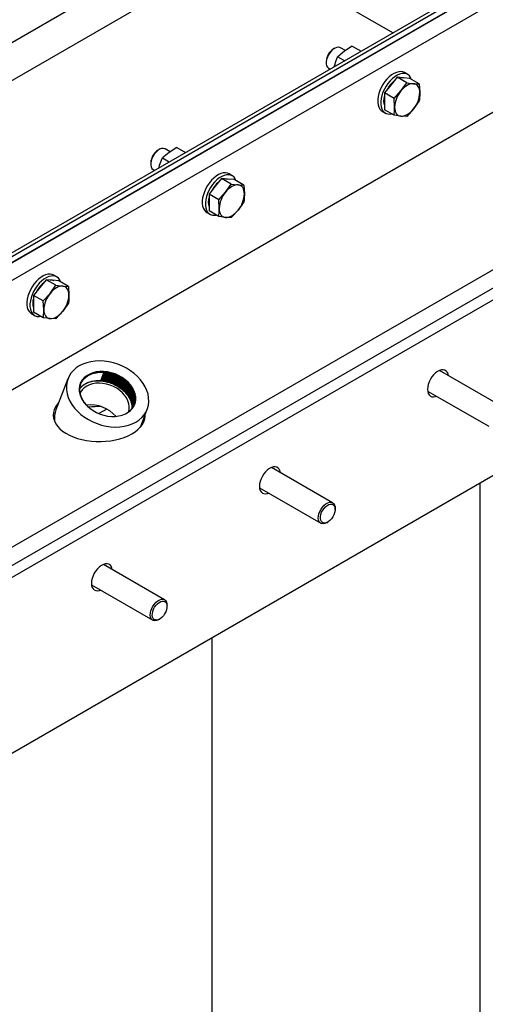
# Model space of a CAD drawing. Header units: millimetres. Extents: x 0 to 25230, y 0 to 17820.
# Tile 31 of 244: x 8691 to 9004, y 9153 to 9816. Entities that reach past the tile are written whole.
import ezdxf

# ---------------------------------------------------------------- set-up
doc = ezdxf.new("R2010")
doc.units = ezdxf.units.MM
doc.linetypes.add('SLD-Sólida', pattern=[0])
doc.layers.add('REFERÊNCIAS', color=9, linetype='SLD-Sólida')

msp = doc.modelspace()

# ---------------------------------------------------------------- linework, layer by layer
at = {"layer": 'REFERÊNCIAS', "linetype": 'SLD-Sólida', "lineweight": 25, "ltscale": 30}
for p, q in [((8268.78, 9560.05), (8830.18, 9884.14)), ((9067.81, 9873.13), (8205.14, 9375.12)), ((9078.42, 9867), (8215.75, 9368.99)), ((8268.78, 9534.36), (8841.49, 9864.98)), ((8941.99, 9806.96), (8841.49, 9864.98)), ((8997.11, 9838.79), (8268.78, 9418.33)), ((8268.78, 9415.96), (9000.61, 9838.44)), ((8268.78, 9411.85), (9004.17, 9836.39)), ((8902.7, 9796.58), (8901.99, 9796.18)), ((8909.37, 9794.64), (8904.87, 9790.9)), ((8910.03, 9795.06), (8906.7, 9796.98)), ((8914.58, 9797.98), (8909.37, 9794.64)), ((8914.58, 9797.98), (8920.5, 9794.56)), ((8215.75, 9295.5), (9078.42, 9793.51)), ((8904.87, 9790.9), (8909.51, 9788.22)), ((8897.04, 9787.6), (8897.04, 9786.79)), ((8898.7, 9783.12), (8899.7, 9782.55)), ((8902.49, 9784.16), (8902.64, 9784.79)), ((8944.77, 9777.08), (8940.53, 9771.8)), ((8951.27, 9773.33), (8944.77, 9777.08)), ((8949.01, 9776.7), (8944.77, 9777.08)), ((8953.26, 9776.32), (8949.01, 9776.7)), ((8951.92, 9778.96), (8949.8, 9780.18)), ((8959.75, 9772.57), (8953.26, 9776.32)), ((8940.53, 9771.8), (8936.29, 9766.52)), ((8947.38, 9767.85), (8951.27, 9773.33)), ((8951.27, 9773.33), (8955.86, 9772.75)), ((8955.86, 9772.75), (8959.75, 9772.57)), ((8959.75, 9772.57), (8960.1, 9766.71)), ((8942.78, 9762.77), (8936.29, 9766.52)), ((8936.29, 9766.52), (8936.29, 9760.87)), ((8942.78, 9762.77), (8947.38, 9767.85)), ((8943.13, 9756.91), (8942.78, 9762.77)), ((8936.29, 9760.87), (8936.29, 9755.21)), ((8942.78, 9751.46), (8936.29, 9755.21)), ((8955.86, 9755.78), (8951.27, 9750.7)), ((8959.75, 9761.26), (8955.86, 9755.78)), ((8934.8, 9754.2), (8936.92, 9752.98)), ((8947.38, 9750.88), (8942.78, 9751.46)), ((8951.27, 9750.7), (8947.38, 9750.88)), ((8784.61, 9728.41), (8783.91, 9728.01)), ((8791.94, 9726.89), (8788.61, 9728.81)), ((8796.49, 9729.81), (8791.28, 9726.47)), ((8796.49, 9729.81), (8802.42, 9726.39)), ((8791.28, 9726.47), (8786.78, 9722.73)), ((8786.78, 9722.73), (8791.43, 9720.05)), ((8778.96, 9719.43), (8778.96, 9718.62)), ((8780.61, 9714.95), (8781.61, 9714.38)), ((8784.4, 9715.99), (8784.55, 9716.62)), ((8826.68, 9708.91), (8822.44, 9703.63)), ((8833.18, 9705.16), (8826.68, 9708.91)), ((8830.93, 9708.53), (8826.68, 9708.91)), ((8835.17, 9708.15), (8830.93, 9708.53)), ((8833.83, 9710.79), (8831.71, 9712.01)), ((8822.44, 9703.63), (8818.2, 9698.35)), ((8829.29, 9699.68), (8833.18, 9705.16)), ((8833.18, 9705.16), (8837.77, 9704.58)), ((8841.67, 9704.4), (8835.17, 9708.15)), ((8837.77, 9704.58), (8841.67, 9704.4)), ((8841.67, 9704.4), (8842.02, 9698.54)), ((8381.92, 9285.3), (9096.09, 9697.59)), ((8824.69, 9694.6), (8818.2, 9698.35)), ((8818.2, 9698.35), (8818.2, 9692.7)), ((8824.69, 9694.6), (8829.29, 9699.68)), ((8818.2, 9692.7), (8818.2, 9687.04)), ((8825.05, 9688.74), (8824.69, 9694.6)), ((8841.67, 9693.09), (8837.77, 9687.61)), ((8381.92, 9273.05), (9096.09, 9685.34)), ((8816.71, 9686.03), (8818.83, 9684.81)), ((8824.69, 9683.29), (8818.2, 9687.04)), ((8829.29, 9682.71), (8824.69, 9683.29)), ((8833.18, 9682.53), (8829.29, 9682.71)), ((8837.77, 9687.61), (8833.18, 9682.53)), ((9103.17, 9681.26), (8388.99, 9268.97)), ((8715.75, 9642.62), (8713.62, 9643.84)), ((8704.36, 9635.46), (8700.11, 9630.18)), ((8708.6, 9640.74), (8704.36, 9635.46)), ((8715.09, 9636.99), (8708.6, 9640.74)), ((8712.84, 9640.36), (8708.6, 9640.74)), ((8711.2, 9631.51), (8715.09, 9636.99)), ((8717.08, 9639.98), (8712.84, 9640.36)), ((8715.09, 9636.99), (8719.69, 9636.41)), ((8723.58, 9636.23), (8717.08, 9639.98)), ((8719.69, 9636.41), (8723.58, 9636.23)), ((8723.58, 9636.23), (8723.93, 9630.37)), ((8706.61, 9626.43), (8700.11, 9630.18)), ((8700.11, 9630.18), (8700.11, 9624.53)), ((8706.61, 9626.43), (8711.2, 9631.51)), ((8700.11, 9624.53), (8700.11, 9618.87)), ((8706.96, 9620.57), (8706.61, 9626.43)), ((8723.58, 9624.92), (8719.69, 9619.44)), ((8698.63, 9617.86), (8700.75, 9616.64)), ((8706.61, 9615.12), (8700.11, 9618.87)), ((8719.69, 9619.44), (8715.09, 9614.36)), ((8711.2, 9614.54), (8706.61, 9615.12)), ((8715.09, 9614.36), (8711.2, 9614.54)), ((9014.53, 9555.86), (8973.35, 9579.64)), ((8723.2, 9574.06), (8715.15, 9553.16)), ((8965.35, 9565.78), (9006.53, 9542)), ((8736.21, 9555.83), (8736.12, 9555.83)), ((8736.18, 9555.77), (8736.19, 9555.78)), ((8736.19, 9555.78), (8736.21, 9555.83)), ((8749.36, 9553.63), (8744.08, 9550.58)), ((8767.09, 9555.61), (8767, 9555.21)), ((8767.14, 9555.71), (8767.01, 9555.15)), ((8767.16, 9555.66), (8767.06, 9555.24)), ((8767.16, 9555.55), (8767.13, 9555.41)), ((8767.22, 9555.64), (8767.17, 9555.44)), ((8771.96, 9541.52), (8776.57, 9553.49)), ((9032.45, 9522.04), (8459.7, 9191.39)), ((8901.4, 9490.55), (8860.21, 9514.32)), ((9000.63, 8647.06), (9000.63, 9503.67)), ((8852.21, 9500.47), (8893.4, 9476.69)), ((8903.05, 9486.07), (8903.05, 9486.89)), ((8897.4, 9477.09), (8898.11, 9477.5)), ((8788.26, 9425.24), (8747.08, 9449.01)), ((8739.08, 9435.15), (8780.26, 9411.38)), ((8789.92, 9420.76), (8789.92, 9421.57)), ((8784.26, 9411.78), (8784.97, 9412.18)), ((8820.32, 8542.96), (8820.32, 9399.58))]:
    msp.add_line(p, q, dxfattribs=at)
at = {"layer": 'REFERÊNCIAS', "linetype": 'SLD-Sólida', "lineweight": 25, "ltscale": 30, "flags": 128}
for points in [[(8906.7, 9796.98), (8906.36, 9797.14), (8905.35, 9797.35), (8904.21, 9797.22), (8903.01, 9796.75), (8901.79, 9795.97), (8900.61, 9794.91), (8899.53, 9793.63), (8898.59, 9792.17), (8897.85, 9790.62), (8897.34, 9789.04), (8897.08, 9787.51), (8897.08, 9786.1), (8897.34, 9784.87), (8897.85, 9783.89), (8898.59, 9783.19), (8898.7, 9783.12)], [(8949.8, 9780.18), (8948.73, 9780.65), (8947.37, 9780.88), (8945.88, 9780.79), (8944.32, 9780.38), (8942.7, 9779.67), (8941.08, 9778.66), (8939.49, 9777.38), (8937.96, 9775.86), (8936.53, 9774.15), (8935.24, 9772.26), (8934.12, 9770.26), (8933.18, 9768.19), (8932.46, 9766.09), (8931.97, 9764.02), (8931.72, 9762.03), (8931.72, 9760.15), (8931.97, 9758.44), (8932.46, 9756.94), (8933.18, 9755.67), (8934.12, 9754.68), (8934.8, 9754.2)], [(8954.5, 9775.6), (8953.93, 9776.89), (8953.1, 9778.02), (8952.06, 9778.87), (8950.85, 9779.42), (8949.49, 9779.65), (8948.01, 9779.57), (8946.44, 9779.16), (8944.83, 9778.44), (8943.2, 9777.43), (8941.61, 9776.16), (8940.08, 9774.64), (8938.65, 9772.92), (8937.36, 9771.04), (8936.24, 9769.04), (8935.3, 9766.96), (8934.58, 9764.87), (8934.09, 9762.8), (8933.84, 9760.8), (8933.84, 9758.93), (8934.09, 9757.22), (8934.58, 9755.71), (8935.3, 9754.45), (8936.24, 9753.45), (8937.36, 9752.75), (8938.65, 9752.36), (8940.08, 9752.29), (8941.12, 9752.42)], [(8947.32, 9776.85), (8948.66, 9776.9), (8949.87, 9776.62)], [(8955.86, 9772.75), (8954.87, 9772.74), (8953.81, 9772.55), (8952.73, 9772.17), (8951.62, 9771.61), (8950.51, 9770.89), (8949.42, 9770.01), (8948.37, 9768.99), (8947.38, 9767.85)], [(8960.1, 9766.71), (8960.03, 9767.95), (8959.81, 9769.08), (8959.46, 9770.09), (8958.97, 9770.95), (8958.35, 9771.66), (8957.62, 9772.2), (8956.78, 9772.57), (8955.86, 9772.75)], [(8935.93, 9761.07), (8936.06, 9762.85), (8936.29, 9764.06)], [(8936.29, 9758.48), (8936.06, 9759.44), (8935.93, 9761.07)], [(8943.13, 9756.91), (8943.21, 9755.68), (8943.42, 9754.55), (8943.78, 9753.54), (8944.27, 9752.67), (8944.89, 9751.96), (8945.62, 9751.42), (8946.45, 9751.06), (8947.38, 9750.88)], [(8947.38, 9750.88), (8948.37, 9750.89), (8949.42, 9751.08), (8950.51, 9751.46), (8951.62, 9752.01), (8952.73, 9752.74), (8953.81, 9753.62), (8954.87, 9754.63), (8955.86, 9755.78)], [(8788.61, 9728.81), (8788.28, 9728.97), (8787.26, 9729.18), (8786.13, 9729.05), (8784.92, 9728.58), (8783.7, 9727.8), (8782.52, 9726.74), (8781.44, 9725.46), (8780.51, 9724), (8779.77, 9722.45), (8779.25, 9720.87), (8778.99, 9719.34), (8778.99, 9717.93), (8779.25, 9716.7), (8779.77, 9715.72), (8780.51, 9715.02), (8780.61, 9714.95)], [(8831.71, 9712.01), (8830.64, 9712.48), (8829.28, 9712.71), (8827.8, 9712.62), (8826.23, 9712.21), (8824.62, 9711.5), (8823, 9710.49), (8821.4, 9709.21), (8819.87, 9707.69), (8818.45, 9705.98), (8817.16, 9704.09), (8816.03, 9702.09), (8815.09, 9700.02), (8814.37, 9697.92), (8813.88, 9695.85), (8813.64, 9693.86), (8813.64, 9691.98), (8813.88, 9690.27), (8814.37, 9688.76), (8815.09, 9687.5), (8816.03, 9686.51), (8816.71, 9686.03)], [(8836.41, 9707.43), (8835.84, 9708.72), (8835.01, 9709.85), (8833.98, 9710.7), (8832.76, 9711.25), (8831.4, 9711.48), (8829.92, 9711.39), (8828.35, 9710.99), (8826.74, 9710.27), (8825.12, 9709.26), (8823.52, 9707.99), (8821.99, 9706.47), (8820.57, 9704.75), (8819.28, 9702.87), (8818.15, 9700.87), (8817.22, 9698.79), (8816.5, 9696.7), (8816.01, 9694.63), (8815.76, 9692.63), (8815.76, 9690.76), (8816.01, 9689.05), (8816.5, 9687.54), (8817.22, 9686.28), (8818.15, 9685.28), (8819.28, 9684.58), (8820.57, 9684.19), (8821.99, 9684.12), (8823.03, 9684.25)], [(8829.24, 9708.68), (8830.58, 9708.73), (8831.79, 9708.45)], [(8837.77, 9704.58), (8836.78, 9704.57), (8835.73, 9704.37), (8834.64, 9704), (8833.53, 9703.44), (8832.42, 9702.72), (8831.34, 9701.84), (8830.28, 9700.82), (8829.29, 9699.68)], [(8842.02, 9698.54), (8841.94, 9699.78), (8841.73, 9700.91), (8841.37, 9701.92), (8840.88, 9702.78), (8840.26, 9703.49), (8839.53, 9704.03), (8838.7, 9704.4), (8837.77, 9704.58)], [(8817.85, 9692.9), (8817.98, 9694.68), (8818.2, 9695.89)], [(8818.2, 9690.31), (8817.98, 9691.27), (8817.85, 9692.9)], [(8825.05, 9688.74), (8825.12, 9687.51), (8825.34, 9686.37), (8825.69, 9685.37), (8826.18, 9684.5), (8826.8, 9683.79), (8827.53, 9683.25), (8828.37, 9682.89), (8829.29, 9682.71)], [(8829.29, 9682.71), (8830.28, 9682.72), (8831.34, 9682.91), (8832.42, 9683.29), (8833.53, 9683.84), (8834.64, 9684.57), (8835.73, 9685.45), (8836.78, 9686.46), (8837.77, 9687.61)], [(8713.62, 9643.84), (8712.56, 9644.31), (8711.19, 9644.54), (8709.71, 9644.45), (8708.14, 9644.04), (8706.53, 9643.33), (8704.91, 9642.32), (8703.31, 9641.04), (8701.79, 9639.52), (8700.36, 9637.8), (8699.07, 9635.92), (8697.94, 9633.92), (8697.01, 9631.85), (8696.29, 9629.75), (8695.8, 9627.68), (8695.55, 9625.69), (8695.55, 9623.81), (8695.8, 9622.1), (8696.29, 9620.59), (8697.01, 9619.33), (8697.94, 9618.34), (8698.63, 9617.86)], [(8718.32, 9639.26), (8717.75, 9640.55), (8716.92, 9641.68), (8715.89, 9642.53), (8714.68, 9643.08), (8713.31, 9643.31), (8711.83, 9643.22), (8710.27, 9642.82), (8708.65, 9642.1), (8707.03, 9641.09), (8705.44, 9639.82), (8703.91, 9638.3), (8702.48, 9636.58), (8701.19, 9634.7), (8700.06, 9632.7), (8699.13, 9630.62), (8698.41, 9628.53), (8697.92, 9626.46), (8697.67, 9624.46), (8697.67, 9622.59), (8697.92, 9620.88), (8698.41, 9619.37), (8699.13, 9618.11), (8700.06, 9617.11), (8701.19, 9616.41), (8702.48, 9616.02), (8703.91, 9615.95), (8704.94, 9616.08)], [(8711.15, 9640.51), (8712.49, 9640.56), (8713.7, 9640.28)], [(8719.69, 9636.41), (8718.69, 9636.4), (8717.64, 9636.2), (8716.55, 9635.83), (8715.44, 9635.27), (8714.34, 9634.55), (8713.25, 9633.67), (8712.2, 9632.65), (8711.2, 9631.51)], [(8723.93, 9630.37), (8723.86, 9631.61), (8723.64, 9632.74), (8723.28, 9633.75), (8722.79, 9634.61), (8722.18, 9635.32), (8721.44, 9635.86), (8720.61, 9636.23), (8719.69, 9636.41)], [(8699.76, 9624.73), (8699.89, 9626.51), (8700.11, 9627.72)], [(8700.11, 9622.14), (8699.89, 9623.1), (8699.76, 9624.73)], [(8706.96, 9620.57), (8707.03, 9619.34), (8707.25, 9618.2), (8707.61, 9617.2), (8708.1, 9616.33), (8708.71, 9615.62), (8709.44, 9615.08), (8710.28, 9614.72), (8711.2, 9614.54)], [(8711.2, 9614.54), (8712.2, 9614.55), (8713.25, 9614.74), (8714.34, 9615.12), (8715.44, 9615.67), (8716.55, 9616.4), (8717.64, 9617.28), (8718.69, 9618.29), (8719.69, 9619.44)], [(8770.11, 9575.45), (8767.86, 9577.5), (8765.37, 9579.38), (8762.7, 9581.06), (8759.86, 9582.52), (8756.9, 9583.75), (8753.85, 9584.72), (8750.75, 9585.44), (8747.64, 9585.88), (8744.56, 9586.04), (8741.54, 9585.92), (8738.63, 9585.53), (8735.86, 9584.86), (8733.27, 9583.92), (8730.88, 9582.73), (8728.74, 9581.31), (8726.86, 9579.66), (8725.27, 9577.81), (8723.99, 9575.79), (8723.04, 9573.62), (8722.42, 9571.32), (8722.15, 9568.93), (8722.23, 9566.47), (8722.65, 9563.98), (8723.42, 9561.48), (8724.52, 9559.02), (8725.94, 9556.61), (8727.66, 9554.3), (8729.66, 9552.1), (8731.92, 9550.05), (8734.4, 9548.18), (8737.08, 9546.5), (8739.91, 9545.03), (8742.87, 9543.81), (8745.92, 9542.83), (8749.02, 9542.12), (8752.14, 9541.68), (8755.22, 9541.51), (8758.23, 9541.63), (8761.15, 9542.03), (8763.91, 9542.7), (8766.51, 9543.63), (8768.89, 9544.82), (8771.04, 9546.25), (8772.91, 9547.89), (8774.5, 9549.74), (8775.78, 9551.76), (8776.74, 9553.94), (8777.35, 9556.23), (8777.62, 9558.63), (8777.55, 9561.08), (8777.12, 9563.58), (8776.35, 9566.07), (8775.25, 9568.53), (8773.83, 9570.94), (8772.11, 9573.26), (8770.11, 9575.45)], [(8736.12, 9555.83), (8738.01, 9554.14), (8740.12, 9552.64), (8742.41, 9551.34), (8744.84, 9550.28), (8747.37, 9549.46), (8749.95, 9548.92), (8752.52, 9548.65), (8755.04, 9548.66), (8757.47, 9548.95), (8759.76, 9549.52), (8761.86, 9550.36), (8763.74, 9551.44), (8765.36, 9552.75), (8766.69, 9554.28), (8767.71, 9555.97), (8768.4, 9557.81), (8768.74, 9559.77), (8768.74, 9561.8), (8768.38, 9563.86), (8767.67, 9565.93), (8766.64, 9567.95), (8765.29, 9569.89), (8763.66, 9571.73), (8761.77, 9573.41), (8759.66, 9574.91), (8757.36, 9576.21), (8754.93, 9577.28), (8752.4, 9578.09), (8749.83, 9578.64), (8747.26, 9578.91), (8744.73, 9578.9), (8742.31, 9578.6), (8740.02, 9578.03), (8737.92, 9577.2), (8736.04, 9576.11), (8734.42, 9574.8), (8733.08, 9573.28), (8732.06, 9571.58), (8731.37, 9569.74), (8731.03, 9567.79), (8731.04, 9565.76), (8731.4, 9563.69), (8732.1, 9561.63), (8733.14, 9559.6), (8734.48, 9557.66), (8736.12, 9555.83)], [(8731.21, 9568.43), (8732.16, 9571.33), (8733.91, 9573.87), (8736.48, 9575.98), (8739.69, 9577.49), (8743.32, 9578.31), (8747.2, 9578.44), (8751.32, 9577.86), (8755.45, 9576.54), (8759.29, 9574.55), (8762.56, 9572.09), (8765.18, 9569.27), (8767.13, 9566.07), (8768.25, 9562.68), (8768.42, 9559.35), (8767.7, 9556.33), (8767.7, 9556.33)], [(8979.35, 9576.17), (8979.14, 9577.19), (8978.64, 9578.35), (8977.91, 9579.23), (8976.98, 9579.82), (8975.89, 9580.09), (8974.66, 9580.03), (8973.36, 9579.64), (8972.01, 9578.94), (8970.68, 9577.95), (8969.41, 9576.71), (8968.25, 9575.26), (8967.23, 9573.66), (8966.4, 9571.96), (8965.79, 9570.22), (8965.41, 9568.51), (8965.28, 9566.89)], [(8759.84, 9564.64), (8758.06, 9566.22), (8756.07, 9567.62), (8753.89, 9568.82), (8751.59, 9569.78), (8749.21, 9570.49), (8746.78, 9570.94), (8744.38, 9571.12), (8742.03, 9571.02), (8739.8, 9570.64), (8737.72, 9570), (8735.84, 9569.1), (8734.2, 9567.97), (8732.83, 9566.62), (8731.75, 9565.08), (8731.35, 9564.3)], [(8763.93, 9551.58), (8763.94, 9551.6), (8764.36, 9553.41), (8764.44, 9555.3), (8764.17, 9557.24), (8763.56, 9559.18), (8762.62, 9561.09), (8761.37, 9562.92), (8759.84, 9564.64)], [(8762.61, 9563.95), (8762.14, 9564.5), (8760.92, 9565.77)], [(8965.28, 9566.89), (8965.41, 9565.42), (8965.79, 9564.15), (8966.4, 9563.13), (8967.23, 9562.39), (8968.25, 9561.96), (8969.41, 9561.85), (8970.68, 9562.08), (8971.35, 9562.32)], [(8717.07, 9558.16), (8715.91, 9556.79), (8714.75, 9555.01), (8713.92, 9553.16), (8713.44, 9551.28), (8713.31, 9549.37), (8713.53, 9547.47), (8714.1, 9545.6), (8715.01, 9543.77), (8716.25, 9542), (8717.81, 9540.32), (8719.67, 9538.75), (8721.81, 9537.3), (8724.21, 9535.99), (8726.83, 9534.83), (8729.65, 9533.84), (8732.64, 9533.03), (8735.76, 9532.41), (8738.97, 9531.98), (8742.25, 9531.76), (8745.55, 9531.73), (8748.83, 9531.91), (8752.07, 9532.28), (8755.21, 9532.86), (8758.24, 9533.62), (8761.1, 9534.57), (8763.77, 9535.68), (8766.23, 9536.96)], [(8766.23, 9536.96), (8768.43, 9538.37), (8770.37, 9539.92), (8772, 9541.57), (8773.33, 9543.32), (8774.32, 9545.13), (8774.98, 9547), (8775.28, 9548.9), (8775.29, 9550.17)], [(8773.44, 9543.49), (8773.03, 9544.1), (8772.98, 9544.17)], [(8866.21, 9510.86), (8866, 9511.88), (8865.5, 9513.03), (8864.77, 9513.92), (8863.84, 9514.51), (8862.75, 9514.78), (8861.53, 9514.72), (8860.22, 9514.33), (8858.88, 9513.63), (8857.55, 9512.64), (8856.28, 9511.4), (8855.11, 9509.95), (8854.1, 9508.34), (8853.27, 9506.64), (8852.65, 9504.91), (8852.27, 9503.2), (8852.14, 9501.58)], [(8852.14, 9501.58), (8852.27, 9500.11), (8852.65, 9498.84), (8853.27, 9497.82), (8854.1, 9497.07), (8855.11, 9496.64), (8856.28, 9496.54), (8857.55, 9496.77), (8858.21, 9497)], [(8895.63, 9486.73), (8896.65, 9487.83), (8897.73, 9488.7), (8898.84, 9489.29), (8899.91, 9489.58), (8900.89, 9489.54), (8901.73, 9489.19), (8902.39, 9488.54), (8902.83, 9487.63), (8903.04, 9486.49), (8903, 9485.19), (8902.71, 9483.78), (8902.19, 9482.35), (8901.47, 9480.97), (8900.58, 9479.69), (8899.56, 9478.59), (8898.47, 9477.73), (8897.37, 9477.13), (8896.3, 9476.85), (8895.32, 9476.88), (8894.48, 9477.23), (8893.82, 9477.88), (8893.37, 9478.8), (8893.17, 9479.94), (8893.21, 9481.24), (8893.5, 9482.64), (8894.01, 9484.07), (8894.74, 9485.46), (8895.63, 9486.73)], [(8894.57, 9487.64), (8895.69, 9488.86), (8896.89, 9489.83), (8898.11, 9490.51), (8899.3, 9490.87), (8900.4, 9490.89), (8901.36, 9490.57), (8902.14, 9489.92), (8902.69, 9488.98), (8903, 9487.79), (8903.05, 9486.89)], [(8897.4, 9477.09), (8897.3, 9477.03), (8896.08, 9476.51), (8894.93, 9476.32), (8893.89, 9476.47), (8893.02, 9476.96), (8892.35, 9477.75), (8891.92, 9478.83), (8891.74, 9480.12), (8891.83, 9481.58), (8892.18, 9483.14), (8892.77, 9484.71), (8893.58, 9486.24), (8894.57, 9487.64)], [(8753.08, 9445.55), (8752.86, 9446.57), (8752.36, 9447.72), (8751.63, 9448.61), (8750.71, 9449.2), (8749.61, 9449.46), (8748.39, 9449.4), (8747.08, 9449.01), (8745.74, 9448.31), (8744.41, 9447.32), (8743.14, 9446.08), (8741.97, 9444.63), (8740.96, 9443.03), (8740.13, 9441.33), (8739.51, 9439.6), (8739.13, 9437.89), (8739.01, 9436.27)], [(8739.01, 9436.27), (8739.13, 9434.8), (8739.51, 9433.53), (8740.13, 9432.5), (8740.96, 9431.76), (8741.97, 9431.33), (8743.14, 9431.23), (8744.41, 9431.45), (8745.08, 9431.69)], [(8782.49, 9421.42), (8783.51, 9422.52), (8784.6, 9423.39), (8785.71, 9423.98), (8786.78, 9424.26), (8787.76, 9424.23), (8788.6, 9423.88), (8789.25, 9423.23), (8789.7, 9422.31), (8789.9, 9421.18), (8789.86, 9419.87), (8789.58, 9418.47), (8789.06, 9417.04), (8788.33, 9415.65), (8787.44, 9414.38), (8786.43, 9413.28), (8785.34, 9412.41), (8784.23, 9411.82), (8783.16, 9411.54), (8782.18, 9411.57), (8781.34, 9411.92), (8780.68, 9412.57), (8780.24, 9413.48), (8780.03, 9414.62), (8780.07, 9415.93), (8780.36, 9417.33), (8780.88, 9418.76), (8781.6, 9420.15), (8782.49, 9421.42)], [(8781.43, 9422.33), (8782.55, 9423.55), (8783.75, 9424.52), (8784.97, 9425.2), (8786.16, 9425.56), (8787.26, 9425.58), (8788.22, 9425.26), (8789, 9424.61), (8789.55, 9423.67), (8789.86, 9422.48), (8789.92, 9421.57)], [(8784.26, 9411.78), (8784.16, 9411.72), (8782.94, 9411.2), (8781.79, 9411.01), (8780.76, 9411.16), (8779.88, 9411.64), (8779.22, 9412.44), (8778.78, 9413.51), (8778.61, 9414.81), (8778.7, 9416.27), (8779.04, 9417.82), (8779.64, 9419.4), (8780.44, 9420.93), (8781.43, 9422.33)]]:
    msp.add_lwpolyline(points, dxfattribs=at)
at = {"layer": 'REFERÊNCIAS', "linetype": 'SLD-Sólida', "lineweight": 25, "ltscale": 900}
for centre, radius, start, end in [((8907.72, 9787.16), 10.68, 122.40042, 177.60496), ((8954.9, 9760.02), 18.98, 129.37882, 153.03204), ((8961.53, 9756.07), 18.42, 140.22793, 177.36071), ((8941.7, 9767.56), 18.42, 320.22793, 357.36071), ((8789.63, 9718.99), 10.68, 122.40042, 177.60496), ((8836.81, 9691.85), 18.98, 129.37882, 153.03204), ((8843.45, 9687.9), 18.42, 140.22793, 177.36071), ((8823.62, 9699.39), 18.42, 320.22793, 357.36071), ((8718.73, 9623.68), 18.98, 129.37882, 153.03204), ((8725.36, 9619.73), 18.42, 140.22793, 177.36071), ((8705.53, 9631.22), 18.42, 320.22793, 357.36071), ((8745.61, 9549.77), 22.14, 46.25322, 46.36413), ((8738.49, 9534.19), 22.29, 40.69475, 96.84912), ((8730.61, 9547.32), 16.53, 159.30894, 186.8016), ((8744.3, 9502.26), 53, 88.46733, 97.67569)]:
    msp.add_arc(centre, radius, start, end, dxfattribs=at)
at = {"layer": 'REFERÊNCIAS', "linetype": 'SLD-Sólida', "lineweight": 25, "ltscale": 30}
for points, knots in [([(8902.64, 9784.79), (8903.15, 9786.35), (8903.82, 9788.43), (8904.66, 9790.4), (8904.87, 9790.9)], [0, 0, 0, 0, 0.748327, 1, 1, 1, 1]), ([(8960.1, 9766.71), (8960.07, 9765.32), (8960.01, 9763.45), (8959.8, 9761.7), (8959.75, 9761.26)], [0, 0, 0, 0, 0.748327, 1, 1, 1, 1]), ([(8942.78, 9751.46), (8942.83, 9751.9), (8943.04, 9753.66), (8943.09, 9755.52), (8943.13, 9756.91)], [0, 0, 0, 0, 0.2516731, 1, 1, 1, 1]), ([(8784.55, 9716.62), (8785.06, 9718.18), (8785.74, 9720.26), (8786.57, 9722.23), (8786.78, 9722.73)], [0, 0, 0, 0, 0.748327, 1, 1, 1, 1]), ([(8842.02, 9698.54), (8841.98, 9697.15), (8841.93, 9695.28), (8841.72, 9693.53), (8841.67, 9693.09)], [0, 0, 0, 0, 0.748327, 1, 1, 1, 1]), ([(8824.69, 9683.29), (8824.75, 9683.73), (8824.96, 9685.49), (8825.01, 9687.35), (8825.05, 9688.74)], [0, 0, 0, 0, 0.2516731, 1, 1, 1, 1]), ([(8723.93, 9630.37), (8723.89, 9628.98), (8723.84, 9627.11), (8723.63, 9625.36), (8723.58, 9624.92)], [0, 0, 0, 0, 0.748327, 1, 1, 1, 1]), ([(8706.61, 9615.12), (8706.66, 9615.56), (8706.87, 9617.32), (8706.92, 9619.18), (8706.96, 9620.57)], [0, 0, 0, 0, 0.2516731, 1, 1, 1, 1]), ([(8736.12, 9555.83), (8735.25, 9556.79), (8733.48, 9558.75), (8731.77, 9562.06), (8730.9, 9565.46), (8730.99, 9568.74), (8731.97, 9571.72), (8733.77, 9574.32), (8736.35, 9576.46), (8739.6, 9577.99), (8743.3, 9578.82), (8747.3, 9578.95), (8751.48, 9578.36), (8755.65, 9577.03), (8759.52, 9575.03), (8762.86, 9572.51), (8765.56, 9569.59), (8767.55, 9566.36), (8768.66, 9562.94), (8768.89, 9559.61), (8768.28, 9557.61), (8767.99, 9556.65)], [0, 0, 0, 0, 0.05176, 0.105299, 0.159342, 0.212542, 0.263856, 0.315232, 0.36805, 0.421068, 0.47302, 0.524313, 0.577118, 0.631164, 0.685111, 0.737636, 0.78902, 0.842277, 0.896431, 0.950125, 1, 1, 1, 1]), ([(8736.21, 9555.83), (8735.35, 9556.79), (8733.6, 9558.73), (8731.9, 9562.01), (8731.04, 9565.38), (8731.13, 9568.63), (8732.1, 9571.59), (8733.89, 9574.17), (8736.45, 9576.28), (8739.67, 9577.8), (8743.33, 9578.63), (8747.3, 9578.76), (8751.44, 9578.17), (8755.58, 9576.85), (8759.41, 9574.87), (8762.72, 9572.37), (8765.4, 9569.48), (8767.37, 9566.27), (8768.48, 9562.88), (8768.66, 9559.55), (8767.9, 9556.49), (8766.58, 9554.01), (8765.2, 9552.82), (8764.65, 9552.34)], [0, 0, 0, 0, 0.047538, 0.09671, 0.146344, 0.195204, 0.242333, 0.289518, 0.338027, 0.38672, 0.434434, 0.481543, 0.53004, 0.579677, 0.629224, 0.677465, 0.724657, 0.77357, 0.823306, 0.87262, 0.920329, 0.967909, 1, 1, 1, 1]), ([(8731.72, 9570.51), (8731.81, 9570.83), (8732.19, 9572.14), (8733.73, 9574.11), (8736.27, 9576.26), (8739.53, 9577.79), (8743.22, 9578.62), (8747.22, 9578.75), (8751.4, 9578.16), (8755.57, 9576.83), (8759.45, 9574.83), (8762.78, 9572.31), (8765.49, 9569.4), (8767.47, 9566.16), (8768.58, 9562.74), (8768.81, 9559.41), (8768.21, 9557.41), (8767.92, 9556.45)], [0, 0, 0, 0, 0.0220104, 0.0902652, 0.1604346, 0.2308713, 0.2998904, 0.3680357, 0.4381883, 0.5099898, 0.5816609, 0.6514418, 0.7197068, 0.7904607, 0.8624049, 0.9337395, 1, 1, 1, 1]), ([(8731.91, 9570.53), (8732, 9570.85), (8732.38, 9572.15), (8733.9, 9574.11), (8736.42, 9576.24), (8739.65, 9577.75), (8743.31, 9578.58), (8747.28, 9578.71), (8751.42, 9578.12), (8755.56, 9576.8), (8759.39, 9574.82), (8762.7, 9572.32), (8765.38, 9569.43), (8767.35, 9566.22), (8768.45, 9562.83), (8768.67, 9559.49), (8768.06, 9557.47), (8767.76, 9556.48)], [0, 0, 0, 0, 0.022063, 0.0901225, 0.1600912, 0.2303264, 0.299148, 0.3670985, 0.4370504, 0.5086465, 0.5801126, 0.6496938, 0.7177636, 0.7883151, 0.8600535, 0.931184, 1, 1, 1, 1]), ([(8746.13, 9575.65), (8747.5, 9575.51), (8750.28, 9575.21), (8754.43, 9573.85), (8758.26, 9571.88), (8761.57, 9569.38), (8764.25, 9566.49), (8766.23, 9563.28), (8767.27, 9559.91), (8767.59, 9557.49), (8767.3, 9556.34), (8767.27, 9556.22)], [0, 0, 0, 0, 0.12233, 0.247535, 0.372513, 0.494194, 0.613233, 0.736611, 0.862065, 0.986456, 1, 1, 1, 1]), ([(8746.21, 9575.85), (8747.58, 9575.7), (8750.36, 9575.41), (8754.5, 9574.05), (8758.34, 9572.08), (8761.65, 9569.58), (8764.32, 9566.69), (8766.3, 9563.48), (8767.35, 9560.11), (8767.66, 9557.64), (8767.35, 9556.44), (8767.31, 9556.28)], [0, 0, 0, 0, 0.121651, 0.246161, 0.370445, 0.491451, 0.609829, 0.732522, 0.85728, 0.980981, 1, 1, 1, 1]), ([(8746.28, 9576.05), (8747.66, 9575.9), (8750.44, 9575.61), (8754.58, 9574.25), (8758.41, 9572.28), (8761.72, 9569.78), (8764.4, 9566.89), (8766.38, 9563.68), (8767.43, 9560.3), (8767.73, 9557.78), (8767.4, 9556.53), (8767.35, 9556.32)], [0, 0, 0, 0, 0.12089, 0.24462, 0.368127, 0.488375, 0.606012, 0.727938, 0.851915, 0.974841, 1, 1, 1, 1]), ([(8746.36, 9576.25), (8747.73, 9576.1), (8750.51, 9575.81), (8754.66, 9574.45), (8758.49, 9572.48), (8761.8, 9569.98), (8764.48, 9567.09), (8766.46, 9563.88), (8767.51, 9560.5), (8767.8, 9557.92), (8767.46, 9556.62), (8767.38, 9556.35)], [0, 0, 0, 0, 0.120079, 0.242981, 0.36566, 0.485102, 0.601951, 0.723059, 0.846205, 0.968308, 1, 1, 1, 1]), ([(8746.44, 9576.45), (8747.81, 9576.3), (8750.59, 9576.01), (8754.73, 9574.65), (8758.57, 9572.68), (8761.88, 9570.18), (8764.55, 9567.29), (8766.53, 9564.07), (8767.58, 9560.7), (8767.89, 9558.21), (8767.57, 9556.99), (8767.52, 9556.81)], [0, 0, 0, 0, 0.12133, 0.245511, 0.369467, 0.490154, 0.608219, 0.730588, 0.855016, 0.97839, 1, 1, 1, 1]), ([(8746.51, 9576.65), (8747.89, 9576.5), (8750.67, 9576.21), (8754.81, 9574.85), (8758.65, 9572.88), (8761.95, 9570.38), (8764.63, 9567.49), (8766.61, 9564.27), (8767.66, 9560.9), (8767.96, 9558.38), (8767.63, 9557.12), (8767.58, 9556.91)], [0, 0, 0, 0, 0.120839, 0.244518, 0.367972, 0.488171, 0.605758, 0.727633, 0.851558, 0.974432, 1, 1, 1, 1]), ([(8746.59, 9576.85), (8747.96, 9576.7), (8750.75, 9576.41), (8754.89, 9575.04), (8758.72, 9573.07), (8762.03, 9570.58), (8764.71, 9567.69), (8766.69, 9564.47), (8767.74, 9561.1), (8768.04, 9558.54), (8767.7, 9557.25), (8767.63, 9557)], [0, 0, 0, 0, 0.120352, 0.243533, 0.36649, 0.486204, 0.603318, 0.724701, 0.848127, 0.970507, 1, 1, 1, 1]), ([(8746.67, 9577.05), (8748.04, 9576.9), (8750.82, 9576.61), (8754.96, 9575.24), (8758.8, 9573.27), (8762.11, 9570.78), (8764.79, 9567.89), (8766.76, 9564.67), (8767.84, 9561.3), (8768.1, 9558.46), (8767.66, 9556.91), (8767.51, 9556.4)], [0, 0, 0, 0, 0.11669, 0.236123, 0.355339, 0.471411, 0.584961, 0.702652, 0.822322, 0.940978, 1, 1, 1, 1]), ([(8746.74, 9577.24), (8748.12, 9577.1), (8750.9, 9576.81), (8755.04, 9575.44), (8758.88, 9573.47), (8762.18, 9570.98), (8764.86, 9568.09), (8766.83, 9564.87), (8767.92, 9561.49), (8768.17, 9558.59), (8767.71, 9556.98), (8767.55, 9556.41)], [0, 0, 0, 0, 0.115834, 0.23439, 0.352731, 0.46795, 0.580667, 0.697493, 0.816285, 0.93407, 1, 1, 1, 1]), ([(8746.82, 9577.44), (8748.19, 9577.3), (8750.98, 9577.01), (8755.12, 9575.64), (8758.95, 9573.67), (8762.26, 9571.18), (8764.94, 9568.28), (8766.91, 9565.07), (8768, 9561.69), (8768.25, 9558.72), (8767.76, 9557.05), (8767.58, 9556.41)], [0, 0, 0, 0, 0.114978, 0.232658, 0.350125, 0.464493, 0.576377, 0.69234, 0.810255, 0.92717, 1, 1, 1, 1]), ([(8746.9, 9577.64), (8748.27, 9577.5), (8751.05, 9577.21), (8755.19, 9575.84), (8759.03, 9573.87), (8762.34, 9571.38), (8765.02, 9568.48), (8766.99, 9565.27), (8768.08, 9561.89), (8768.32, 9558.85), (8767.81, 9557.11), (8767.6, 9556.41)], [0, 0, 0, 0, 0.114124, 0.23093, 0.347525, 0.461044, 0.572097, 0.6872, 0.804238, 0.920285, 1, 1, 1, 1]), ([(8746.97, 9577.84), (8748.35, 9577.7), (8751.13, 9577.4), (8755.27, 9576.04), (8759.11, 9574.07), (8762.41, 9571.58), (8765.09, 9568.68), (8767.06, 9565.47), (8768.15, 9562.09), (8768.39, 9558.98), (8767.86, 9557.18), (8767.63, 9556.4)], [0, 0, 0, 0, 0.113273, 0.229208, 0.344933, 0.457606, 0.567831, 0.682075, 0.798241, 0.913422, 1, 1, 1, 1]), ([(8747.05, 9578.04), (8748.43, 9577.9), (8751.21, 9577.6), (8755.35, 9576.24), (8759.18, 9574.27), (8762.49, 9571.77), (8765.17, 9568.88), (8767.14, 9565.67), (8768.23, 9562.29), (8768.47, 9559.11), (8767.91, 9557.24), (8767.66, 9556.4)], [0, 0, 0, 0, 0.112425, 0.227493, 0.342351, 0.454181, 0.563581, 0.67697, 0.792266, 0.906585, 1, 1, 1, 1]), ([(8747.13, 9578.24), (8748.5, 9578.1), (8751.28, 9577.8), (8755.42, 9576.44), (8759.26, 9574.47), (8762.57, 9571.97), (8765.25, 9569.08), (8767.22, 9565.87), (8768.31, 9562.49), (8768.54, 9559.19), (8767.94, 9557.21), (8767.66, 9556.26)], [0, 0, 0, 0, 0.111038, 0.224685, 0.338126, 0.448575, 0.556625, 0.668615, 0.782488, 0.895396, 1, 1, 1, 1]), ([(8760.88, 9565.8), (8760.11, 9566.47), (8758.57, 9567.82), (8755.86, 9569.5), (8752.93, 9570.87), (8749.83, 9571.88), (8746.67, 9572.48), (8743.54, 9572.66), (8740.51, 9572.42), (8737.69, 9571.76), (8735.14, 9570.71), (8732.96, 9569.26), (8731.68, 9568.1), (8731.2, 9567.42), (8731.18, 9567.4)], [0, 0, 0, 0, 0.089855, 0.17971, 0.270095, 0.361366, 0.452637, 0.542621, 0.633879, 0.725138, 0.815096, 0.906355, 0.997614, 1, 1, 1, 1]), ([(8731.35, 9569.63), (8731.38, 9569.78), (8731.46, 9570.09), (8731.67, 9570.34), (8731.78, 9570.48)], [0, 0, 0, 0, 0.478367, 1, 1, 1, 1]), ([(8731.42, 9569.83), (8731.46, 9569.98), (8731.54, 9570.3), (8731.75, 9570.56), (8731.87, 9570.7)], [0, 0, 0, 0, 0.465819, 1, 1, 1, 1]), ([(8731.63, 9568.15), (8732.4, 9568.86), (8733.99, 9570.33), (8737.23, 9571.8), (8740.92, 9572.65), (8744.92, 9572.77), (8749.1, 9572.18), (8753.27, 9570.85), (8757.14, 9568.85), (8759.58, 9567.02), (8760.72, 9565.95), (8760.88, 9565.8)], [0, 0, 0, 0, 0.117024, 0.240805, 0.362094, 0.481848, 0.60513, 0.731309, 0.857259, 0.979887, 1, 1, 1, 1]), ([(8744.98, 9572.66), (8746.35, 9572.52), (8749.13, 9572.22), (8753.27, 9570.86), (8757.11, 9568.89), (8760.42, 9566.39), (8763.1, 9563.5), (8765.05, 9560.29), (8766.21, 9556.94), (8766.19, 9554.77), (8766.19, 9553.71)], [0, 0, 0, 0, 0.124662, 0.252253, 0.379614, 0.503615, 0.624922, 0.750653, 0.878498, 1, 1, 1, 1]), ([(8745.05, 9572.86), (8746.43, 9572.72), (8749.21, 9572.42), (8753.35, 9571.06), (8757.19, 9569.09), (8760.49, 9566.59), (8763.18, 9563.7), (8765.13, 9560.49), (8766.28, 9557.14), (8766.27, 9554.97), (8766.27, 9553.91)], [0, 0, 0, 0, 0.124662, 0.252253, 0.379614, 0.503615, 0.624922, 0.750653, 0.878498, 1, 1, 1, 1]), ([(8745.13, 9573.06), (8746.51, 9572.91), (8749.29, 9572.62), (8753.43, 9571.26), (8757.26, 9569.29), (8760.57, 9566.79), (8763.26, 9563.9), (8765.2, 9560.69), (8766.37, 9557.29), (8766.36, 9555.08), (8766.35, 9553.97)], [0, 0, 0, 0, 0.124009, 0.250934, 0.377627, 0.50098, 0.621652, 0.746725, 0.873901, 1, 1, 1, 1]), ([(8745.21, 9573.26), (8746.58, 9573.11), (8749.36, 9572.82), (8753.5, 9571.46), (8757.34, 9569.49), (8760.65, 9566.99), (8763.33, 9564.1), (8765.31, 9560.89), (8766.34, 9557.52), (8766.67, 9555.15), (8766.4, 9554.04), (8766.38, 9553.97)], [0, 0, 0, 0, 0.123033, 0.248957, 0.374653, 0.497033, 0.616756, 0.740843, 0.867017, 0.992123, 1, 1, 1, 1]), ([(8745.28, 9573.46), (8746.66, 9573.31), (8749.44, 9573.02), (8753.58, 9571.66), (8757.42, 9569.69), (8760.73, 9567.19), (8763.4, 9564.3), (8765.39, 9561.08), (8766.42, 9557.72), (8766.74, 9555.33), (8766.47, 9554.22), (8766.45, 9554.14)], [0, 0, 0, 0, 0.122866, 0.248621, 0.374147, 0.496362, 0.615922, 0.739842, 0.865846, 0.990783, 1, 1, 1, 1]), ([(8745.36, 9573.66), (8746.74, 9573.51), (8749.52, 9573.22), (8753.66, 9571.86), (8757.49, 9569.89), (8760.8, 9567.39), (8763.48, 9564.5), (8765.46, 9561.28), (8766.5, 9557.92), (8766.82, 9555.54), (8766.55, 9554.44), (8766.53, 9554.37)], [0, 0, 0, 0, 0.123033, 0.248957, 0.374653, 0.497033, 0.616756, 0.740843, 0.867017, 0.992123, 1, 1, 1, 1]), ([(8745.44, 9573.86), (8746.81, 9573.71), (8749.59, 9573.42), (8753.73, 9572.06), (8757.57, 9570.09), (8760.88, 9567.59), (8763.56, 9564.7), (8765.54, 9561.48), (8766.58, 9558.11), (8766.89, 9555.66), (8766.59, 9554.48), (8766.55, 9554.33)], [0, 0, 0, 0, 0.121864, 0.246592, 0.371094, 0.492312, 0.610898, 0.733806, 0.858782, 0.982699, 1, 1, 1, 1]), ([(8745.52, 9574.06), (8746.89, 9573.91), (8749.67, 9573.62), (8753.81, 9572.25), (8757.65, 9570.28), (8760.96, 9567.79), (8763.63, 9564.9), (8765.61, 9561.68), (8766.66, 9558.31), (8766.97, 9555.89), (8766.68, 9554.74), (8766.65, 9554.63)], [0, 0, 0, 0, 0.122356, 0.247589, 0.372594, 0.494302, 0.613366, 0.736771, 0.862252, 0.986671, 1, 1, 1, 1]), ([(8745.59, 9574.26), (8746.97, 9574.11), (8749.75, 9573.82), (8753.89, 9572.45), (8757.72, 9570.48), (8761.03, 9567.99), (8763.71, 9565.1), (8765.69, 9561.88), (8766.73, 9558.51), (8767.05, 9556.13), (8766.77, 9555.01), (8766.75, 9554.93)], [0, 0, 0, 0, 0.122853, 0.248593, 0.374106, 0.496308, 0.615855, 0.739761, 0.865751, 0.990674, 1, 1, 1, 1]), ([(8745.67, 9574.45), (8747.04, 9574.31), (8749.82, 9574.02), (8753.96, 9572.65), (8757.8, 9570.68), (8761.11, 9568.19), (8763.79, 9565.3), (8765.77, 9562.08), (8766.82, 9558.71), (8767.12, 9556.22), (8766.8, 9555.01), (8766.76, 9554.83)], [0, 0, 0, 0, 0.121362, 0.245577, 0.369566, 0.490286, 0.608383, 0.730785, 0.855247, 0.978654, 1, 1, 1, 1]), ([(8745.75, 9574.65), (8747.12, 9574.51), (8749.9, 9574.22), (8754.04, 9572.85), (8757.88, 9570.88), (8761.19, 9568.39), (8763.86, 9565.49), (8765.84, 9562.28), (8766.9, 9558.91), (8767.19, 9556.39), (8766.87, 9555.14), (8766.81, 9554.92)], [0, 0, 0, 0, 0.120871, 0.244584, 0.368071, 0.488302, 0.605921, 0.727828, 0.851786, 0.974694, 1, 1, 1, 1]), ([(8745.82, 9574.85), (8747.2, 9574.71), (8749.98, 9574.41), (8754.12, 9573.05), (8757.95, 9571.08), (8761.26, 9568.59), (8763.94, 9565.69), (8765.92, 9562.48), (8766.97, 9559.11), (8767.27, 9556.55), (8766.93, 9555.27), (8766.86, 9555.02)], [0, 0, 0, 0, 0.120384, 0.243598, 0.366588, 0.486334, 0.603479, 0.724895, 0.848354, 0.970766, 1, 1, 1, 1]), ([(8745.9, 9575.05), (8747.27, 9574.91), (8750.05, 9574.61), (8754.19, 9573.25), (8758.03, 9571.28), (8761.34, 9568.79), (8764.02, 9565.89), (8765.99, 9562.68), (8767.06, 9559.31), (8767.34, 9556.68), (8766.98, 9555.33), (8766.89, 9555.01)], [0, 0, 0, 0, 0.119425, 0.241657, 0.363667, 0.482459, 0.598671, 0.719119, 0.841594, 0.963031, 1, 1, 1, 1]), ([(8745.98, 9575.25), (8747.35, 9575.11), (8750.13, 9574.81), (8754.27, 9573.45), (8758.11, 9571.48), (8761.42, 9568.98), (8764.09, 9566.09), (8766.07, 9562.88), (8767.14, 9559.5), (8767.41, 9556.8), (8767.02, 9555.39), (8766.92, 9555.01)], [0, 0, 0, 0, 0.118481, 0.239746, 0.360792, 0.478645, 0.593938, 0.713434, 0.834941, 0.955418, 1, 1, 1, 1]), ([(8746.05, 9575.45), (8747.43, 9575.31), (8750.21, 9575.01), (8754.35, 9573.65), (8758.18, 9571.68), (8761.49, 9569.18), (8764.17, 9566.29), (8766.15, 9563.08), (8767.19, 9559.71), (8767.51, 9557.32), (8767.23, 9556.2), (8767.21, 9556.13)], [0, 0, 0, 0, 0.122833, 0.248553, 0.374044, 0.496226, 0.615754, 0.73964, 0.865609, 0.990512, 1, 1, 1, 1]), ([(8762.55, 9572.04), (8763.46, 9571.12), (8765.33, 9569.25), (8767.27, 9566.02), (8768.37, 9562.64), (8768.6, 9559.33), (8768, 9557.36), (8767.71, 9556.4)], [0, 0, 0, 0, 0.1959312, 0.3990057, 0.6054966, 0.810238, 1, 1, 1, 1])]:
    msp.add_open_spline(points, degree=3, knots=knots, dxfattribs=at)

doc.saveas('drawing.dxf')
